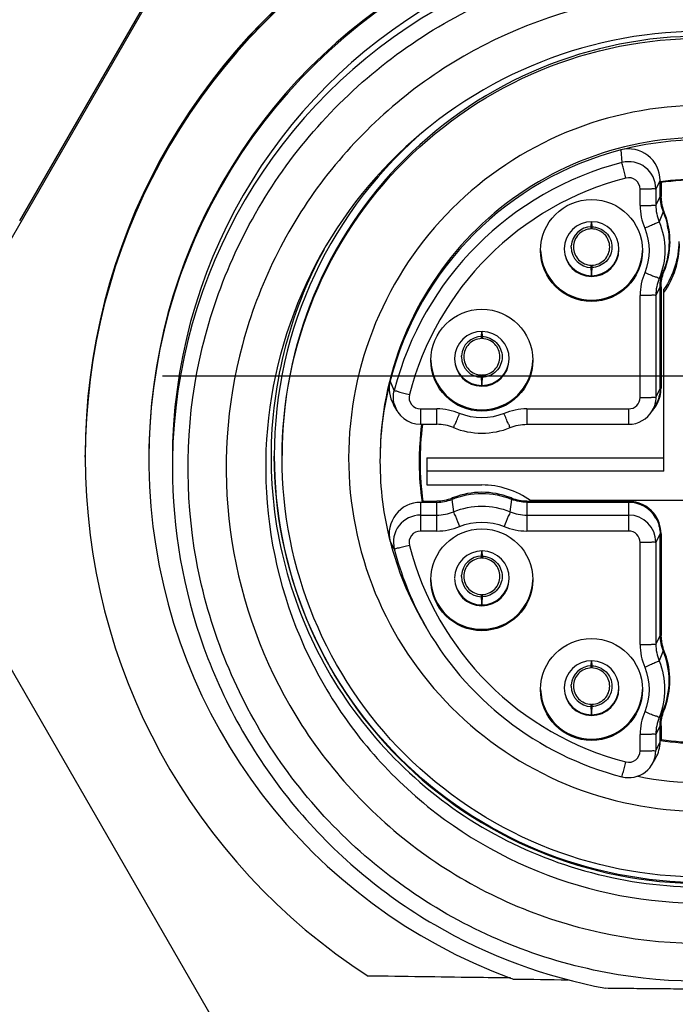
# Model space of a CAD drawing. Header units: millimetres. Extents: x 5828 to 6704, y 123 to 421.
# Tile 17 of 256: x 6384.82 to 6385.238, y 188.883 to 189.511. Entities that reach past the tile are written whole.
import ezdxf

# ---------------------------------------------------------------- set-up
doc = ezdxf.new("R2010")
doc.units = ezdxf.units.MM
doc.linetypes.add('CENTER', pattern=[0.6, 0.375, -0.075, 0.075, -0.075])
for name, color, linetype in [('中心线', 7, 'Continuous'), ('外形图', 7, 'Continuous'), ('尺寸标注', 7, 'Continuous')]:
    doc.layers.add(name, color=color, linetype=linetype)
doc.styles.add('微软雅黑', font='msyh.ttc', dxfattribs={"height": 1.5})
doc.dimstyles.new('尺寸标注_1_20比例', dxfattribs={"dimtxt": 1.5, "dimasz": 1.25, "dimexe": 0.5, "dimexo": 0.4, "dimgap": 0.5, "dimtad": 1, "dimdec": 1, "dimlfac": 20, "dimdsep": 46, "dimtxsty": '微软雅黑', "dimcen": 0.09, "dimadec": 0, "dimazin": 0, "dimtp": 0.01, "dimtm": 0.01, "dimtfac": 1, "dimtdec": 1, "dimtofl": 0, "dimtmove": 0, "dimatfit": 3, "dimfxl": 1, "dimtolj": 1, "dimarcsym": 0})

# ---------------------------------------------------------------- blocks, each defined once
blk = doc.blocks.new('*D1099')
at = {"layer": 'Defpoints', "color": 0}
for p in [(6385.30447, 191.54881), (6370.13537, 186.94951), (6385.30451, 186.94951)]:
    blk.add_point(p, dxfattribs=at)
at = {"layer": '尺寸标注', "color": 0, "lineweight": -2}
for p, q in [((6384.90447, 191.54881), (6369.63537, 191.54881)), ((6370.13537, 190.29881), (6370.13537, 188.19951)), ((6384.90451, 186.94951), (6369.63537, 186.94951))]:
    blk.add_line(p, q, dxfattribs=at)
at = {"layer": '尺寸标注', "color": 0}
for points in [[(6370.34371, 190.29881), (6369.92704, 190.29881), (6370.13537, 191.54881)], [(6369.92704, 188.19951), (6370.34371, 188.19951), (6370.13537, 186.94951)]]:
    blk.add_solid(points, dxfattribs=at)
at = {"layer": '尺寸标注', "color": 0, "insert": (6368.8616, 189.3315), "char_height": 1.5, "attachment_point": 5, "rotation": 90, "style": '微软雅黑'}
blk.add_mtext('\\A1;\\A1;{\\fAlibaba PuHuiTi 3.0 55 Regular|b0|i0|c134|p18;92}', dxfattribs=at)

msp = doc.modelspace()

# ---------------------------------------------------------------- linework, layer by layer
at = {"layer": '中心线', "linetype": 'CENTER', "ltscale": 5}
msp.add_line((6373.66062, 189.28363), (6422.22834, 189.28363), dxfattribs=at)
at = {"layer": '外形图', "linetype": 'ByBlock'}
for p, q in [((6384.77103, 189.29632), (6384.95853, 189.62103)), ((6384.81955, 189.38228), (6384.91, 189.53892)), ((6385.20324, 189.42755), (6385.20392, 189.41952)), ((6385.22824, 189.40819), (6385.22553, 189.40277)), ((6385.22824, 189.39776), (6385.22824, 189.40819)), ((6385.22837, 189.40715), (6385.22824, 189.40714)), ((6385.22836, 189.40653), (6385.22837, 189.40708)), ((6385.22883, 189.40672), (6385.22871, 189.40719)), ((6385.22883, 189.40672), (6385.22883, 189.39785)), ((6385.21553, 189.39218), (6385.21553, 189.4026)), ((6385.22553, 189.40277), (6385.22553, 189.39235)), ((6385.22824, 189.3998), (6385.2288, 189.39793)), ((6385.22553, 189.39235), (6385.22824, 189.39776)), ((6385.22995, 189.39053), (6385.2289, 189.39386)), ((6385.23017, 189.38813), (6385.22767, 189.38168)), ((6385.23071, 189.38845), (6385.22995, 189.39053)), ((6385.23075, 189.38834), (6385.23071, 189.38845)), ((6385.18432, 189.37858), (6385.18442, 189.38185)), ((6385.18456, 189.38185), (6385.18466, 189.37858)), ((6385.18427, 189.37753), (6385.1843, 189.37796)), ((6385.23458, 189.36903), (6385.23458, 189.36915)), ((6385.1715, 189.36559), (6385.17152, 189.36637)), ((6385.18427, 189.35371), (6385.18424, 189.35399)), ((6385.1843, 189.35324), (6385.18427, 189.35371)), ((6385.18443, 189.34872), (6385.18432, 189.3526)), ((6385.18466, 189.3526), (6385.18455, 189.34872)), ((6385.18471, 189.35372), (6385.18468, 189.35325)), ((6385.22767, 189.34563), (6385.23017, 189.35)), ((6385.23071, 189.34986), (6385.23046, 189.35086)), ((6385.18447, 189.34738), (6385.18443, 189.34872)), ((6385.18455, 189.34872), (6385.18451, 189.34738)), ((6385.22824, 189.34037), (6385.22553, 189.33496)), ((6385.22824, 189.27533), (6385.22824, 189.34037)), ((6385.2288, 189.34054), (6385.22835, 189.34204)), ((6385.22883, 189.34037), (6385.22883, 189.27542)), ((6385.23074, 189.22278), (6385.23074, 189.33881)), ((6385.21553, 189.26975), (6385.21553, 189.33479)), ((6385.22553, 189.33496), (6385.22553, 189.26992)), ((6385.11432, 189.30859), (6385.11442, 189.31186)), ((6385.11456, 189.31186), (6385.11466, 189.30859)), ((6385.11427, 189.30754), (6385.1143, 189.30797)), ((6385.1015, 189.2956), (6385.10152, 189.29638)), ((6385.11427, 189.28372), (6385.11424, 189.284)), ((6385.1143, 189.28325), (6385.11427, 189.28372)), ((6385.11443, 189.27873), (6385.11432, 189.28261)), ((6385.11466, 189.28261), (6385.11455, 189.27873)), ((6385.11471, 189.28373), (6385.11468, 189.28326)), ((6385.05862, 189.27424), (6385.056, 189.28033)), ((6385.11447, 189.27739), (6385.11443, 189.27873)), ((6385.11455, 189.27873), (6385.11451, 189.27739)), ((6385.22553, 189.26992), (6385.22824, 189.27533)), ((6385.22824, 189.27737), (6385.2288, 189.2755)), ((6385.06039, 189.26127), (6385.05804, 189.26533)), ((6385.07537, 189.26245), (6385.07537, 189.25263)), ((6385.07537, 189.26245), (6385.08579, 189.26245)), ((6385.08579, 189.25263), (6385.08579, 189.26245)), ((6385.14319, 189.26245), (6385.14319, 189.25263)), ((6385.14319, 189.26245), (6385.20824, 189.26245)), ((6385.20824, 189.25263), (6385.20824, 189.26245)), ((6385.22322, 189.26127), (6385.22556, 189.26533)), ((6385.07537, 189.25263), (6385.08579, 189.25263)), ((6385.14319, 189.25263), (6385.20824, 189.25263)), ((6384.8614, 189.23309), (6384.8614, 189.23292)), ((6384.8614, 189.23235), (6384.8614, 189.23292)), ((6384.8614, 189.23178), (6384.8614, 189.23235)), ((6384.8614, 189.23178), (6384.8614, 189.23161)), ((6384.8614, 189.23161), (6384.8614, 189.23178)), ((6385.0747, 189.23563), (6385.07469, 189.23528)), ((6385.07949, 189.23117), (6385.07949, 189.21395)), ((6385.07949, 189.23117), (6385.23074, 189.23117)), ((6384.91699, 189.23005), (6384.91699, 189.22499)), ((6385.23074, 189.22278), (6385.07949, 189.22278)), ((6385.07949, 189.21395), (6385.11449, 189.21395)), ((6385.09571, 189.20557), (6385.09542, 189.20477)), ((6385.13356, 189.20477), (6385.13327, 189.20557)), ((6385.07537, 189.20284), (6385.07537, 189.18455)), ((6385.08579, 189.20284), (6385.07537, 189.20284)), ((6385.07638, 189.20363), (6385.07693, 189.20363)), ((6385.07679, 189.20386), (6385.07653, 189.20455)), ((6385.07692, 189.20351), (6385.08579, 189.20351)), ((6385.08579, 189.18455), (6385.08579, 189.20351)), ((6385.09542, 189.20477), (6385.09646, 189.19686)), ((6385.13252, 189.19686), (6385.13356, 189.20477)), ((6385.14319, 189.20351), (6385.14319, 189.18455)), ((6385.14319, 189.20351), (6385.20824, 189.20351)), ((6385.20824, 189.20284), (6385.14319, 189.20284)), ((6385.25949, 189.20403), (6385.14557, 189.20403)), ((6385.20824, 189.18455), (6385.20824, 189.20351)), ((6385.07537, 189.19472), (6385.08579, 189.19472)), ((6385.14319, 189.19472), (6385.20824, 189.19472)), ((6385.22394, 189.19566), (6385.22556, 189.19284)), ((6385.08579, 189.18455), (6385.07537, 189.18455)), ((6385.20824, 189.18455), (6385.14319, 189.18455)), ((6385.22824, 189.18284), (6385.22553, 189.17743)), ((6385.2288, 189.18301), (6385.22802, 189.1856)), ((6385.22824, 189.1178), (6385.22824, 189.18284)), ((6385.22883, 189.18284), (6385.22883, 189.11789)), ((6385.056, 189.17785), (6385.05862, 189.17311)), ((6385.21553, 189.11222), (6385.21553, 189.17726)), ((6385.22553, 189.17743), (6385.22553, 189.11239)), ((6384.95853, 188.84639), (6384.77103, 189.1711)), ((6385.11427, 189.16756), (6385.1143, 189.16799)), ((6385.11432, 189.16861), (6385.11442, 189.17189)), ((6385.11456, 189.17189), (6385.11466, 189.16861)), ((6385.1015, 189.15562), (6385.10152, 189.1564)), ((6385.11427, 189.14374), (6385.11424, 189.14402)), ((6385.1143, 189.14327), (6385.11427, 189.14374)), ((6385.11443, 189.13875), (6385.11432, 189.14264)), ((6385.11466, 189.14264), (6385.11455, 189.13875)), ((6385.11471, 189.14375), (6385.11468, 189.14328)), ((6385.11447, 189.13741), (6385.11443, 189.13875)), ((6385.11455, 189.13875), (6385.11451, 189.13741)), ((6385.07929, 189.12255), (6385.07695, 189.12661)), ((6385.22553, 189.11239), (6385.22824, 189.1178)), ((6385.22824, 189.11984), (6385.2288, 189.11797)), ((6385.22995, 189.11057), (6385.2289, 189.1139)), ((6385.23017, 189.10818), (6385.22767, 189.10172)), ((6385.23071, 189.10849), (6385.22995, 189.11057)), ((6385.23075, 189.10839), (6385.23071, 189.10849)), ((6385.18432, 189.09862), (6385.18442, 189.1019)), ((6385.18456, 189.1019), (6385.18466, 189.09862)), ((6385.18427, 189.09757), (6385.1843, 189.09801)), ((6385.1715, 189.08564), (6385.17152, 189.08641)), ((6385.18427, 189.07375), (6385.18424, 189.07404)), ((6385.1843, 189.07328), (6385.18427, 189.07375)), ((6385.18471, 189.07376), (6385.18468, 189.07329)), ((6385.18443, 189.06876), (6385.18432, 189.07265)), ((6385.18447, 189.06742), (6385.18443, 189.06876)), ((6385.18455, 189.06876), (6385.18451, 189.06742)), ((6385.18466, 189.07265), (6385.18455, 189.06876)), ((6385.22767, 189.06567), (6385.23017, 189.07004)), ((6385.23071, 189.0699), (6385.23046, 189.0709)), ((6385.2288, 189.06058), (6385.22835, 189.06208)), ((6385.21553, 189.0444), (6385.21553, 189.05483)), ((6385.22824, 189.06041), (6385.22553, 189.055)), ((6385.22553, 189.055), (6385.22553, 189.04458)), ((6385.22824, 189.04999), (6385.22824, 189.06041)), ((6385.22883, 189.06041), (6385.22883, 189.05163)), ((6385.22553, 189.04458), (6385.22824, 189.04999)), ((6385.22838, 189.05273), (6385.22853, 189.05237)), ((6385.22853, 189.05237), (6385.22883, 189.05163)), ((6385.22322, 189.03593), (6385.22556, 189.03999))]:
    msp.add_line(p, q, dxfattribs=at)
for centre in [(6385.18449, 189.36348), (6385.11449, 189.29349), (6385.11449, 189.15352), (6385.18449, 189.08353)]:
    msp.add_circle(centre, 0.0325, dxfattribs=at)
for centre, radius, start, end in [((6385.25477, 189.23309), 0.39338, 122.87183, 180.00042), ((6385.25477, 189.23293), 0.39338, 122.85809, 180.00047), ((6385.25477, 189.23178), 0.39338, 122.76241, 180.00042), ((6385.25477, 189.23162), 0.39338, 122.76235, 237.23759), ((6385.25478, 189.23121), 0.35279, 120.0271, 180.00081), ((6385.2544, 189.23031), 0.3524, 119.99405, 249.81951), ((6385.25443, 189.23004), 0.33744, 119.99405, 179.9984), ((6385.25443, 189.22498), 0.33744, 119.99411, 179.13973), ((6385.25441, 189.22525), 0.27788, 119.99564, 210.00436), ((6385.25443, 189.23231), 0.27244, 129.65498, 179.99901), ((6385.25459, 189.22821), 0.20584, 90.02872, 104.44661), ((6385.25447, 189.22907), 0.20498, 104.4732, 165.51808), ((6385.20824, 189.40818), 0.02, 0.00616, 104.4798), ((6385.25447, 189.22366), 0.20228, 104.4732, 165.51808), ((6385.20824, 189.40277), 0.01729, 0.00617, 104.47979), ((6385.25447, 189.22348), 0.19228, 104.4732, 165.51808), ((6385.20824, 189.4026), 0.00729, 0.00651, 104.47945), ((6385.25451, 189.22879), 0.18027, 81.66188, 98.33812), ((6385.25447, 189.22889), 0.17967, 81.78216, 98.21784), ((6385.25324, 189.40152), 0.02551, 192.11643, 197.45933), ((6385.25337, 189.39787), 0.02455, 180.04992, 197.4093), ((6385.18446, 189.36914), 0.05012, 17.45971, 22.53422), ((6385.18453, 189.36435), 0.01746, 180.00473, 179.13691), ((6385.18455, 189.37283), 0.04893, 5.57021, 14.90402), ((6385.18422, 189.36911), 0.05035, 0.04991, 17.4092), ((6385.18449, 189.36559), 0.01299, 90.7478, 176.56542), ((6385.14692, 189.37967), 0.03742, 357.37768, 358.32615), ((6385.22236, 189.37969), 0.03772, 181.67632, 182.60139), ((6385.18449, 189.36436), 0.0325, 181.54213, 358.45787), ((6385.18449, 189.36488), 0.0175, 181.71018, 358.28982), ((6385.18449, 189.36559), 0.01299, 180.00464, 269.2522), ((6385.18449, 189.36564), 0.01157, 268.66248, 269.24818), ((6385.1412, 189.35138), 0.04313, 1.62275, 2.46845), ((6385.18449, 189.36895), 0.01746, 269.5462, 270.4538), ((6385.18449, 189.36853), 0.01749, 269.58873, 270.41127), ((6385.22747, 189.35139), 0.04282, 177.51258, 178.37932), ((6385.11453, 189.29436), 0.01746, 180.00473, 179.13691), ((6385.11449, 189.2956), 0.01299, 90.7478, 176.56542), ((6385.07692, 189.30969), 0.03742, 357.37768, 358.32615), ((6385.15236, 189.3097), 0.03772, 181.67632, 182.60139), ((6385.11449, 189.29437), 0.0325, 181.54213, 358.45787), ((6385.11449, 189.29489), 0.0175, 181.71018, 358.28982), ((6385.11449, 189.2956), 0.01299, 180.00464, 269.2522), ((6385.11449, 189.29565), 0.01157, 268.66248, 269.24818), ((6385.0712, 189.28139), 0.04313, 1.62275, 2.46845), ((6385.11449, 189.29896), 0.01746, 269.5462, 270.4538), ((6385.11449, 189.29854), 0.01749, 269.58873, 270.41127), ((6385.15747, 189.2814), 0.04282, 177.51258, 178.37932), ((6385.25524, 189.22898), 0.20575, 165.54912, 179.97118), ((6385.20832, 189.27542), 0.0205, 359.62963, 359.99997), ((6385.07536, 189.26975), 0.00729, 165.52555, 270.00539), ((6385.20824, 189.26975), 0.00729, 269.99564, 359.99564), ((6385.07533, 189.26991), 0.01725, 194.01793, 270.00056), ((6385.20825, 189.27541), 0.02057, 316.62464, 332.99587), ((6385.20824, 189.26992), 0.01729, 269.99944, 329.99771), ((6385.25531, 189.22909), 0.18082, 172.54137, 188.34834), ((6385.25529, 189.22918), 0.18021, 172.56098, 188.1885), ((6385.25445, 189.23066), 0.17982, 177.08055, 178.41508), ((6385.25445, 189.23066), 0.17982, 178.5288, 180.32517), ((6385.25413, 189.22499), 0.33714, 179.14094, 179.61674), ((6385.25524, 189.22919), 0.20575, 180.02882, 194.45088), ((6385.25466, 189.23068), 0.18003, 180.32998, 188.34374), ((6385.11446, 189.15925), 0.05001, 111.11113, 112.65479), ((6385.11452, 189.15925), 0.05001, 67.34521, 68.88887), ((6385.07536, 189.18284), 0.02, 89.99427, 194.4748), ((6385.20824, 189.18284), 0.02, 30.0035, 90.00144), ((6385.07536, 189.17743), 0.01729, 89.99427, 194.47479), ((6385.20824, 189.17743), 0.01729, 0.00474, 90.00399), ((6385.20822, 189.18658), 0.01815, 30.0074, 38.2154), ((6385.20826, 189.18294), 0.02057, 0.05014, 39.06528), ((6385.20829, 189.1866), 0.01944, 2.30471, 11.66425), ((6385.07536, 189.17726), 0.00729, 89.99461, 194.47445), ((6385.20824, 189.17726), 0.00729, 0.00436, 90.00436), ((6385.25532, 189.22945), 0.20589, 194.51548, 209.96569), ((6385.25447, 189.22352), 0.19228, 194.48192, 255.5268), ((6385.25517, 189.22397), 0.20302, 194.50701, 208.64746), ((6385.11453, 189.15439), 0.01746, 180.00473, 179.13691), ((6385.11449, 189.15562), 0.01299, 90.7478, 176.56542), ((6385.07692, 189.16971), 0.03742, 357.37768, 358.32615), ((6385.15236, 189.16972), 0.03772, 181.67632, 182.60139), ((6385.11449, 189.15563), 0.01299, 180.00464, 269.2522), ((6385.11449, 189.15439), 0.0325, 181.54213, 358.45787), ((6385.11449, 189.15491), 0.0175, 181.71018, 358.28982), ((6385.11449, 189.15567), 0.01157, 268.66248, 269.24818), ((6385.0712, 189.14141), 0.04313, 1.62275, 2.46845), ((6385.15747, 189.14142), 0.04282, 177.51258, 178.37932), ((6385.11449, 189.15898), 0.01746, 269.5462, 270.4538), ((6385.11449, 189.15856), 0.01749, 269.58873, 270.41127), ((6385.25448, 189.22371), 0.20229, 208.67429, 255.52572), ((6385.25337, 189.11791), 0.02455, 180.04992, 197.4093), ((6385.25324, 189.12156), 0.02551, 192.11643, 197.45933), ((6385.18451, 189.08911), 0.04949, 337.33835, 22.66165), ((6385.18446, 189.08918), 0.05012, 17.45971, 22.53422), ((6385.18455, 189.09287), 0.04893, 5.57021, 14.90402), ((6385.18453, 189.0844), 0.01746, 180.00473, 179.13691), ((6385.18449, 189.08563), 0.01299, 90.7478, 176.56542), ((6385.14692, 189.09972), 0.03742, 357.37768, 358.32615), ((6385.22236, 189.09973), 0.03772, 181.67632, 182.60139), ((6385.18449, 189.0844), 0.0325, 181.54213, 358.45787), ((6385.18449, 189.08492), 0.0175, 181.71018, 358.28982), ((6385.18449, 189.08564), 0.01299, 180.00464, 269.2522), ((6385.18449, 189.08568), 0.01157, 268.66248, 269.24818), ((6385.1412, 189.07142), 0.04313, 1.62275, 2.46845), ((6385.22747, 189.07144), 0.04282, 177.51258, 178.37932), ((6385.18449, 189.08899), 0.01746, 269.5462, 270.4538), ((6385.18449, 189.08857), 0.01749, 269.58873, 270.41127), ((6385.25447, 189.22938), 0.18027, 261.62133, 278.37867), ((6385.25449, 189.23066), 0.18077, 261.68235, 261.84278), ((6385.25451, 189.22946), 0.17967, 261.78216, 278.21784), ((6385.20825, 189.04458), 0.01728, 255.52396, 359.96889), ((6385.20824, 189.04441), 0.00729, 255.52055, 359.99349), ((6385.25454, 189.22965), 0.20553, 258.62846, 281.37154), ((6385.25439, 189.23012), 0.35224, 249.81833, 250.10345)]:
    msp.add_arc(centre, radius, start, end, dxfattribs=at)
for points, knots in [([(6385.31354, 188.90273), (6385.27164, 188.89505), (6385.18386, 188.89629), (6385.06365, 188.94831), (6384.97231, 189.04238), (6384.92398, 189.16424), (6384.92594, 189.29531), (6384.97797, 189.41566), (6385.07191, 189.50692), (6385.15355, 189.53922), (6385.19544, 189.5469)], [0, 0, 0, 0, 0.125009, 0.250016, 0.375016, 0.500009, 0.624999, 0.749993, 0.874993, 1, 1, 1, 1]), ([(6385.51705, 189.37638), (6385.49733, 189.41052), (6385.4438, 189.47167), (6385.33499, 189.52519), (6385.21399, 189.53323), (6385.13705, 189.50704), (6385.1029, 189.48733)], [0, 0, 0, 0, 0.249987, 0.499988, 0.749996, 1, 1, 1, 1]), ([(6385.52199, 189.23267), (6385.52199, 189.26745), (6385.50806, 189.33779), (6385.44856, 189.42669), (6385.35952, 189.48621), (6385.25449, 189.50708), (6385.14946, 189.48621), (6385.06042, 189.42669), (6385.00092, 189.33779), (6384.98699, 189.26745), (6384.98699, 189.23267)], [0, 0, 0, 0, 0.124991, 0.249988, 0.374991, 0.5, 0.625009, 0.750012, 0.875009, 1, 1, 1, 1]), ([(6385.49521, 189.3642), (6385.47713, 189.39551), (6385.42805, 189.45157), (6385.32829, 189.50064), (6385.21735, 189.50802), (6385.14682, 189.484), (6385.11551, 189.46593)], [0, 0, 0, 0, 0.249987, 0.499988, 0.749996, 1, 1, 1, 1]), ([(6384.98699, 189.23136), (6384.98699, 189.26614), (6385.00092, 189.33648), (6385.06042, 189.42538), (6385.14946, 189.4849), (6385.25449, 189.50577), (6385.35952, 189.4849), (6385.44856, 189.42538), (6385.50806, 189.33648), (6385.52199, 189.26614), (6385.52199, 189.23136)], [0, 0, 0, 0, 0.124991, 0.249988, 0.374991, 0.5, 0.625009, 0.750012, 0.875009, 1, 1, 1, 1]), ([(6385.1029, 189.48733), (6385.06876, 189.46762), (6385.0076, 189.4141), (6384.95407, 189.3053), (6384.94602, 189.18431), (6384.97222, 189.10739), (6384.99194, 189.07325)], [0, 0, 0, 0, 0.250013, 0.500012, 0.750004, 1, 1, 1, 1]), ([(6385.47942, 189.22514), (6385.48017, 189.25439), (6385.46997, 189.31384), (6385.42187, 189.38987), (6385.34828, 189.44185), (6385.26042, 189.46167), (6385.17165, 189.44638), (6385.0955, 189.39825), (6385.04355, 189.32479), (6385.03032, 189.26595), (6385.02956, 189.2367)], [0, 0, 0, 0, 0.124993, 0.24999, 0.374992, 0.499999, 0.625006, 0.750009, 0.875007, 1, 1, 1, 1]), ([(6385.25449, 189.43546), (6385.22826, 189.43546), (6385.17524, 189.42515), (6385.10783, 189.38095), (6385.06191, 189.31471), (6385.05023, 189.26197), (6385.04956, 189.23576)], [0, 0, 0, 0, 0.250017, 0.500025, 0.750018, 1, 1, 1, 1]), ([(6385.20642, 189.40966), (6385.20583, 189.41195), (6385.20516, 189.41526), (6385.204, 189.41849), (6385.20392, 189.41952)], [0, 0, 0, 0, 0.697248, 1, 1, 1, 1]), ([(6385.2283, 189.40392), (6385.22852, 189.40396), (6385.22805, 189.40528), (6385.22835, 189.40588), (6385.22836, 189.40653)], [0, 0, 0, 0, 0.254761, 1, 1, 1, 1]), ([(6385.22553, 189.40277), (6385.22542, 189.40254), (6385.2241, 189.40294), (6385.22233, 189.4025), (6385.21911, 189.40266), (6385.2168, 189.4026), (6385.21553, 189.4026)], [0, 0, 0, 0, 0.078859, 0.296199, 0.619459, 1, 1, 1, 1]), ([(6385.21553, 189.39218), (6385.2168, 189.39218), (6385.21911, 189.39224), (6385.22233, 189.39208), (6385.2241, 189.39251), (6385.22542, 189.39212), (6385.22553, 189.39235)], [0, 0, 0, 0, 0.380541, 0.703801, 0.921141, 1, 1, 1, 1]), ([(6385.22767, 189.38168), (6385.22758, 189.38143), (6385.22636, 189.38126), (6385.22472, 189.38019), (6385.22175, 189.37909), (6385.21962, 189.37814), (6385.21845, 189.37765)], [0, 0, 0, 0, 0.080831, 0.298881, 0.621451, 1, 1, 1, 1]), ([(6385.18422, 189.37724), (6385.18131, 189.37717), (6385.1753, 189.3746), (6385.1717, 189.36566), (6385.1753, 189.35671), (6385.18131, 189.35414), (6385.18422, 189.35407)], [0, 0, 0, 0, 0.250027, 0.5, 0.749973, 1, 1, 1, 1]), ([(6385.18422, 189.37724), (6385.18424, 189.37722), (6385.18426, 189.37742), (6385.18427, 189.37745), (6385.18427, 189.37753)], [0, 0, 0, 0, 0.232163, 1, 1, 1, 1]), ([(6385.18466, 189.37858), (6385.18795, 189.37854), (6385.19476, 189.37569), (6385.19884, 189.36559), (6385.19476, 189.3555), (6385.18795, 189.35265), (6385.18466, 189.3526)], [0, 0, 0, 0, 0.250013, 0.5, 0.749987, 1, 1, 1, 1]), ([(6385.18468, 189.37797), (6385.18469, 189.37783), (6385.1847, 189.3776), (6385.18472, 189.37737), (6385.18474, 189.37728)], [0, 0, 0, 0, 0.626605, 1, 1, 1, 1]), ([(6385.18476, 189.35407), (6385.18768, 189.35414), (6385.19369, 189.35671), (6385.19728, 189.36566), (6385.19368, 189.3746), (6385.18767, 189.37717), (6385.18476, 189.37724)], [0, 0, 0, 0, 0.250027, 0.5, 0.749973, 1, 1, 1, 1]), ([(6385.01383, 189.36417), (6384.99126, 189.32307), (6384.96728, 189.22722), (6385.00749, 189.08591), (6385.11203, 188.98266), (6385.20759, 188.95755), (6385.25449, 188.95755)], [0, 0, 0, 0, 0.249987, 0.499975, 0.749979, 1, 1, 1, 1]), ([(6385.18476, 189.35407), (6385.18473, 189.35407), (6385.18475, 189.35388), (6385.18472, 189.3538), (6385.18471, 189.35372)], [0, 0, 0, 0, 0.273556, 1, 1, 1, 1]), ([(6385.22767, 189.34563), (6385.22755, 189.34541), (6385.22635, 189.3464), (6385.2247, 189.34656), (6385.22174, 189.34801), (6385.21961, 189.34882), (6385.21845, 189.34931)], [0, 0, 0, 0, 0.076788, 0.29341, 0.617399, 1, 1, 1, 1]), ([(6385.22553, 189.33496), (6385.22542, 189.33472), (6385.2241, 189.33512), (6385.22233, 189.33468), (6385.21911, 189.33485), (6385.2168, 189.33479), (6385.21553, 189.33479)], [0, 0, 0, 0, 0.078859, 0.296199, 0.619459, 1, 1, 1, 1]), ([(6385.11422, 189.30725), (6385.11131, 189.30718), (6385.1053, 189.30461), (6385.1017, 189.29567), (6385.1053, 189.28672), (6385.11131, 189.28415), (6385.11422, 189.28408)], [0, 0, 0, 0, 0.250027, 0.5, 0.749973, 1, 1, 1, 1]), ([(6385.11422, 189.30725), (6385.11424, 189.30723), (6385.11426, 189.30743), (6385.11427, 189.30746), (6385.11427, 189.30754)], [0, 0, 0, 0, 0.232163, 1, 1, 1, 1]), ([(6385.11466, 189.30859), (6385.11795, 189.30855), (6385.12476, 189.3057), (6385.12884, 189.2956), (6385.12476, 189.28551), (6385.11795, 189.28266), (6385.11466, 189.28261)], [0, 0, 0, 0, 0.250013, 0.5, 0.749987, 1, 1, 1, 1]), ([(6385.11468, 189.30798), (6385.11469, 189.30784), (6385.1147, 189.30761), (6385.11472, 189.30738), (6385.11474, 189.3073)], [0, 0, 0, 0, 0.626605, 1, 1, 1, 1]), ([(6385.11476, 189.28408), (6385.11768, 189.28415), (6385.12369, 189.28672), (6385.12728, 189.29567), (6385.12368, 189.30461), (6385.11767, 189.30718), (6385.11476, 189.30725)], [0, 0, 0, 0, 0.250027, 0.5, 0.749973, 1, 1, 1, 1]), ([(6385.11476, 189.28408), (6385.11473, 189.28408), (6385.11475, 189.28389), (6385.11472, 189.28381), (6385.11471, 189.28373)], [0, 0, 0, 0, 0.273556, 1, 1, 1, 1]), ([(6385.05862, 189.27424), (6385.05873, 189.274), (6385.06001, 189.27402), (6385.06172, 189.27318), (6385.06484, 189.27252), (6385.06707, 189.27189), (6385.0683, 189.27157)], [0, 0, 0, 0, 0.08015, 0.297951, 0.620759, 1, 1, 1, 1]), ([(6385.21553, 189.26975), (6385.2168, 189.26975), (6385.21911, 189.26981), (6385.22233, 189.26964), (6385.2241, 189.27008), (6385.22542, 189.26968), (6385.22553, 189.26992)], [0, 0, 0, 0, 0.380541, 0.703801, 0.921141, 1, 1, 1, 1]), ([(6385.09646, 189.25049), (6385.09669, 189.25039), (6385.0968, 189.25202), (6385.09785, 189.2532), (6385.0989, 189.25634), (6385.09983, 189.25838), (6385.10032, 189.25954)], [0, 0, 0, 0, 0.075851, 0.291965, 0.616132, 1, 1, 1, 1]), ([(6385.13252, 189.25049), (6385.13229, 189.25039), (6385.13218, 189.25202), (6385.13113, 189.2532), (6385.13008, 189.25634), (6385.12915, 189.25838), (6385.12867, 189.25954)], [0, 0, 0, 0, 0.075851, 0.291965, 0.616132, 1, 1, 1, 1]), ([(6385.02956, 189.2367), (6385.02881, 189.20745), (6385.03901, 189.148), (6385.08712, 189.07197), (6385.1607, 189.02), (6385.24856, 189.00017), (6385.33733, 189.01546), (6385.41349, 189.06359), (6385.46543, 189.13705), (6385.47867, 189.19589), (6385.47942, 189.22514)], [0, 0, 0, 0, 0.124993, 0.24999, 0.374992, 0.499999, 0.625006, 0.750009, 0.875007, 1, 1, 1, 1]), ([(6385.25449, 188.96038), (6385.21909, 188.96038), (6385.14752, 188.97452), (6385.05702, 189.03502), (6384.99634, 189.12539), (6384.98206, 189.19692), (6384.98199, 189.23232)], [0, 0, 0, 0, 0.250018, 0.500025, 0.750018, 1, 1, 1, 1]), ([(6384.98199, 189.23232), (6384.98199, 189.19688), (6384.99617, 189.12523), (6385.05682, 189.03467), (6385.14739, 188.97404), (6385.21905, 188.95986), (6385.25449, 188.95986)], [0, 0, 0, 0, 0.249982, 0.499975, 0.749982, 1, 1, 1, 1]), ([(6385.52199, 189.23136), (6385.52199, 189.19657), (6385.50806, 189.12624), (6385.44856, 189.03734), (6385.35952, 188.97781), (6385.25449, 188.95694), (6385.14946, 188.97781), (6385.06042, 189.03734), (6385.00092, 189.12624), (6384.98699, 189.19657), (6384.98699, 189.23136)], [0, 0, 0, 0, 0.124991, 0.249988, 0.374991, 0.5, 0.625009, 0.750012, 0.875009, 1, 1, 1, 1]), ([(6384.91699, 189.22499), (6384.91699, 189.18611), (6384.9307, 189.10768), (6384.98998, 189.00458), (6385.08072, 188.92769), (6385.1554, 188.90007), (6385.19365, 188.89306)], [0, 0, 0, 0, 0.249985, 0.499979, 0.749984, 1, 1, 1, 1]), ([(6385.09646, 189.19686), (6385.0966, 189.19585), (6385.09837, 189.19284), (6385.09941, 189.18964), (6385.10032, 189.18746)], [0, 0, 0, 0, 0.302453, 1, 1, 1, 1]), ([(6385.13252, 189.19686), (6385.13238, 189.19585), (6385.13061, 189.19284), (6385.12958, 189.18964), (6385.12867, 189.18746)], [0, 0, 0, 0, 0.302453, 1, 1, 1, 1]), ([(6385.0683, 189.17544), (6385.06707, 189.17512), (6385.06484, 189.17462), (6385.06173, 189.17362), (6385.06001, 189.17367), (6385.05874, 189.17288), (6385.05862, 189.17311)], [0, 0, 0, 0, 0.38187, 0.705598, 0.922473, 1, 1, 1, 1]), ([(6385.22553, 189.17743), (6385.22542, 189.1772), (6385.2241, 189.1776), (6385.22233, 189.17716), (6385.21911, 189.17732), (6385.2168, 189.17726), (6385.21553, 189.17726)], [0, 0, 0, 0, 0.078859, 0.296199, 0.619459, 1, 1, 1, 1]), ([(6385.11422, 189.16727), (6385.11424, 189.16725), (6385.11426, 189.16745), (6385.11427, 189.16749), (6385.11427, 189.16756)], [0, 0, 0, 0, 0.232163, 1, 1, 1, 1]), ([(6385.11466, 189.16861), (6385.11795, 189.16857), (6385.12476, 189.16572), (6385.12884, 189.15562), (6385.12476, 189.14553), (6385.11795, 189.14268), (6385.11466, 189.14264)], [0, 0, 0, 0, 0.250013, 0.5, 0.749987, 1, 1, 1, 1]), ([(6385.11468, 189.16801), (6385.11469, 189.16786), (6385.1147, 189.16763), (6385.11472, 189.1674), (6385.11474, 189.16732)], [0, 0, 0, 0, 0.626605, 1, 1, 1, 1]), ([(6385.11422, 189.16727), (6385.11131, 189.1672), (6385.1053, 189.16463), (6385.1017, 189.15569), (6385.1053, 189.14674), (6385.11131, 189.14417), (6385.11422, 189.1441)], [0, 0, 0, 0, 0.250027, 0.5, 0.749973, 1, 1, 1, 1]), ([(6385.11476, 189.1441), (6385.11768, 189.14417), (6385.12369, 189.14674), (6385.12728, 189.15569), (6385.12368, 189.16463), (6385.11767, 189.1672), (6385.11476, 189.16727)], [0, 0, 0, 0, 0.250027, 0.5, 0.749973, 1, 1, 1, 1]), ([(6385.11476, 189.1441), (6385.11473, 189.1441), (6385.11475, 189.14391), (6385.11472, 189.14383), (6385.11471, 189.14375)], [0, 0, 0, 0, 0.273556, 1, 1, 1, 1]), ([(6385.21553, 189.11222), (6385.2168, 189.11222), (6385.21911, 189.11228), (6385.22233, 189.11212), (6385.2241, 189.11256), (6385.22542, 189.11216), (6385.22553, 189.11239)], [0, 0, 0, 0, 0.380541, 0.703801, 0.921141, 1, 1, 1, 1]), ([(6385.18466, 189.09862), (6385.18795, 189.09858), (6385.19476, 189.09573), (6385.19884, 189.08564), (6385.19476, 189.07554), (6385.18795, 189.07269), (6385.18466, 189.07265)], [0, 0, 0, 0, 0.250013, 0.5, 0.749987, 1, 1, 1, 1]), ([(6385.22767, 189.10172), (6385.22758, 189.10147), (6385.22636, 189.1013), (6385.22472, 189.10023), (6385.22175, 189.09913), (6385.21962, 189.09819), (6385.21845, 189.0977)], [0, 0, 0, 0, 0.080831, 0.298881, 0.621451, 1, 1, 1, 1]), ([(6385.18422, 189.09728), (6385.18131, 189.09721), (6385.1753, 189.09464), (6385.1717, 189.0857), (6385.1753, 189.07675), (6385.18131, 189.07418), (6385.18422, 189.07411)], [0, 0, 0, 0, 0.250027, 0.5, 0.749973, 1, 1, 1, 1]), ([(6385.18422, 189.09728), (6385.18424, 189.09726), (6385.18426, 189.09746), (6385.18427, 189.0975), (6385.18427, 189.09757)], [0, 0, 0, 0, 0.232163, 1, 1, 1, 1]), ([(6385.18468, 189.09802), (6385.18469, 189.09787), (6385.1847, 189.09764), (6385.18472, 189.09741), (6385.18474, 189.09733)], [0, 0, 0, 0, 0.626605, 1, 1, 1, 1]), ([(6385.18476, 189.07411), (6385.18768, 189.07418), (6385.19369, 189.07675), (6385.19728, 189.0857), (6385.19368, 189.09464), (6385.18767, 189.09721), (6385.18476, 189.09728)], [0, 0, 0, 0, 0.250027, 0.5, 0.749973, 1, 1, 1, 1]), ([(6385.01378, 189.08629), (6385.03185, 189.05499), (6385.08093, 188.99893), (6385.18069, 188.94986), (6385.29163, 188.94248), (6385.36216, 188.9665), (6385.39347, 188.98457)], [0, 0, 0, 0, 0.249987, 0.499988, 0.749996, 1, 1, 1, 1]), ([(6384.99194, 189.07325), (6385.01165, 189.0391), (6385.06518, 188.97796), (6385.17399, 188.92443), (6385.295, 188.91639), (6385.37193, 188.94258), (6385.40608, 188.9623)], [0, 0, 0, 0, 0.249987, 0.499988, 0.749996, 1, 1, 1, 1]), ([(6385.18476, 189.07411), (6385.18473, 189.07411), (6385.18475, 189.07392), (6385.18472, 189.07384), (6385.18471, 189.07376)], [0, 0, 0, 0, 0.273556, 1, 1, 1, 1]), ([(6385.22767, 189.06567), (6385.22755, 189.06545), (6385.22635, 189.06645), (6385.2247, 189.0666), (6385.22174, 189.06805), (6385.21961, 189.06886), (6385.21845, 189.06935)], [0, 0, 0, 0, 0.076788, 0.29341, 0.617399, 1, 1, 1, 1]), ([(6385.22553, 189.055), (6385.22542, 189.05477), (6385.2241, 189.05516), (6385.22233, 189.05473), (6385.21911, 189.05489), (6385.2168, 189.05483), (6385.21553, 189.05483)], [0, 0, 0, 0, 0.078859, 0.296199, 0.619459, 1, 1, 1, 1]), ([(6385.22838, 189.05273), (6385.22837, 189.05399), (6385.22822, 189.0557), (6385.22843, 189.05747), (6385.2283, 189.05792)], [0, 0, 0, 0, 0.728852, 1, 1, 1, 1]), ([(6385.21553, 189.0444), (6385.2168, 189.0444), (6385.21911, 189.04447), (6385.22233, 189.0443), (6385.2241, 189.04474), (6385.22542, 189.04434), (6385.22553, 189.04458)], [0, 0, 0, 0, 0.380541, 0.703801, 0.921141, 1, 1, 1, 1]), ([(6385.20392, 189.02784), (6385.20416, 189.02778), (6385.20401, 189.0294), (6385.20489, 189.03072), (6385.20547, 189.03397), (6385.2061, 189.03612), (6385.20642, 189.03734)], [0, 0, 0, 0, 0.075813, 0.291896, 0.61606, 1, 1, 1, 1]), ([(6385.13288, 188.89957), (6385.12522, 188.89966), (6385.09489, 188.90006), (6385.06456, 188.90048), (6385.04189, 188.90081)], [0, 0, 0, 0, 0.252635, 1, 1, 1, 1]), ([(6385.25449, 188.89239), (6385.24926, 188.89243), (6385.23882, 188.89251), (6385.22318, 188.89271), (6385.2102, 188.89271), (6385.20039, 188.89308), (6385.19571, 188.89272), (6385.19365, 188.89306)], [0, 0, 0, 0, 0.257702, 0.515164, 0.771269, 0.896829, 1, 1, 1, 1])]:
    msp.add_open_spline(points, degree=3, knots=knots, dxfattribs=at)
for points in [[(6385.22824, 189.39776), (6385.22824, 189.39449), (6385.22891, 189.39115), (6385.23017, 189.38813)], [(6385.21553, 189.39218), (6385.21553, 189.38724), (6385.21654, 189.38221), (6385.21845, 189.37765)], [(6385.22553, 189.39235), (6385.22553, 189.38872), (6385.22628, 189.38503), (6385.22767, 189.38168)], [(6385.23017, 189.38813), (6385.23267, 189.38215), (6385.23399, 189.37555), (6385.23399, 189.36907)], [(6385.22767, 189.38168), (6385.23003, 189.37602), (6385.23128, 189.36978), (6385.23128, 189.36365)], [(6385.21845, 189.37765), (6385.22209, 189.36894), (6385.22209, 189.35803), (6385.21845, 189.34931)], [(6385.23399, 189.36907), (6385.23399, 189.36258), (6385.23267, 189.35598), (6385.23017, 189.35)], [(6385.23071, 189.34986), (6385.23322, 189.35588), (6385.23456, 189.36251), (6385.23458, 189.36903)], [(6385.24024, 189.36915), (6385.24024, 189.35855), (6385.23678, 189.34752), (6385.23074, 189.33881)], [(6385.23128, 189.36365), (6385.23128, 189.35753), (6385.23003, 189.35129), (6385.22767, 189.34563)], [(6385.23074, 189.33668), (6385.23704, 189.34555), (6385.24066, 189.35688), (6385.24066, 189.36776)], [(6385.22824, 189.34037), (6385.22824, 189.34364), (6385.22891, 189.34698), (6385.23017, 189.35)], [(6385.22883, 189.34046), (6385.22883, 189.34366), (6385.22948, 189.34691), (6385.23071, 189.34986)], [(6385.21845, 189.34931), (6385.21654, 189.34475), (6385.21553, 189.33972), (6385.21553, 189.33479)], [(6385.22767, 189.34563), (6385.22628, 189.34228), (6385.22553, 189.33859), (6385.22553, 189.33496)], [(6385.056, 189.28033), (6385.05474, 189.27544), (6385.05552, 189.2697), (6385.05804, 189.26533)], [(6385.05859, 189.26573), (6385.0579, 189.26848), (6385.05791, 189.27149), (6385.05862, 189.27424)], [(6385.22824, 189.27533), (6385.22824, 189.27188), (6385.22729, 189.26832), (6385.22556, 189.26533)], [(6385.22658, 189.26607), (6385.22802, 189.26889), (6385.2288, 189.27213), (6385.22882, 189.27529)], [(6385.22553, 189.26992), (6385.22553, 189.26694), (6385.22471, 189.26386), (6385.22322, 189.26127)], [(6385.10032, 189.25954), (6385.09576, 189.26145), (6385.09073, 189.26245), (6385.08579, 189.26245)], [(6385.14319, 189.26245), (6385.13825, 189.26245), (6385.13322, 189.26145), (6385.12867, 189.25954)], [(6385.12867, 189.25954), (6385.11994, 189.2559), (6385.10904, 189.2559), (6385.10032, 189.25954)], [(6385.09646, 189.25049), (6385.09312, 189.25189), (6385.08942, 189.25263), (6385.08579, 189.25263)], [(6385.09646, 189.25049), (6385.10755, 189.24586), (6385.12143, 189.24586), (6385.13252, 189.25049)], [(6385.13252, 189.25049), (6385.13587, 189.25189), (6385.13956, 189.25263), (6385.14319, 189.25263)], [(6385.14557, 189.20403), (6385.1367, 189.21033), (6385.12536, 189.21395), (6385.11449, 189.21395)], [(6385.0952, 189.2054), (6385.09227, 189.20418), (6385.08904, 189.20352), (6385.08587, 189.20351)], [(6385.09542, 189.20477), (6385.1014, 189.20727), (6385.10801, 189.20859), (6385.11449, 189.20859)], [(6385.11449, 189.20926), (6385.10837, 189.20926), (6385.10215, 189.2081), (6385.09645, 189.2059)], [(6385.13253, 189.2059), (6385.12683, 189.2081), (6385.12061, 189.20926), (6385.11449, 189.20926)], [(6385.11449, 189.20859), (6385.12097, 189.20859), (6385.12758, 189.20727), (6385.13356, 189.20477)], [(6385.14311, 189.20351), (6385.13994, 189.20352), (6385.13671, 189.20418), (6385.13378, 189.2054)], [(6385.08579, 189.20284), (6385.08906, 189.20284), (6385.0924, 189.20351), (6385.09542, 189.20477)], [(6385.09646, 189.19686), (6385.10212, 189.19922), (6385.10836, 189.20047), (6385.11449, 189.20047)], [(6385.11449, 189.20047), (6385.12062, 189.20047), (6385.12686, 189.19922), (6385.13252, 189.19686)], [(6385.14319, 189.20284), (6385.13992, 189.20284), (6385.13658, 189.20351), (6385.13356, 189.20477)], [(6385.22422, 189.1959), (6385.22051, 189.20048), (6385.21414, 189.20351), (6385.20824, 189.20351)], [(6385.08579, 189.19472), (6385.08942, 189.19472), (6385.09312, 189.19546), (6385.09646, 189.19686)], [(6385.13252, 189.19686), (6385.13587, 189.19546), (6385.13956, 189.19472), (6385.14319, 189.19472)], [(6385.22556, 189.19284), (6385.22729, 189.18985), (6385.22824, 189.18629), (6385.22824, 189.18284)], [(6385.08579, 189.18455), (6385.09073, 189.18455), (6385.09576, 189.18556), (6385.10032, 189.18746)], [(6385.10032, 189.18746), (6385.10904, 189.1911), (6385.11994, 189.1911), (6385.12867, 189.18746)], [(6385.12867, 189.18746), (6385.13322, 189.18556), (6385.13825, 189.18455), (6385.14319, 189.18455)], [(6385.22824, 189.1178), (6385.22824, 189.11453), (6385.22891, 189.1112), (6385.23017, 189.10818)], [(6385.21553, 189.11222), (6385.21553, 189.10728), (6385.21654, 189.10225), (6385.21845, 189.0977)], [(6385.22553, 189.11239), (6385.22553, 189.10876), (6385.22628, 189.10507), (6385.22767, 189.10172)], [(6385.22767, 189.10172), (6385.2323, 189.09063), (6385.2323, 189.07676), (6385.22767, 189.06567)], [(6385.23071, 189.0699), (6385.23512, 189.08047), (6385.2357, 189.0933), (6385.23227, 189.10422)], [(6385.21845, 189.0977), (6385.22209, 189.08898), (6385.22209, 189.07807), (6385.21845, 189.06935)], [(6385.21845, 189.06935), (6385.21654, 189.0648), (6385.21553, 189.05977), (6385.21553, 189.05483)], [(6385.22824, 189.06041), (6385.22824, 189.06369), (6385.22891, 189.06702), (6385.23017, 189.07004)], [(6385.22883, 189.0605), (6385.22883, 189.0637), (6385.22948, 189.06695), (6385.23071, 189.0699)], [(6385.22767, 189.06567), (6385.22628, 189.06233), (6385.22553, 189.05863), (6385.22553, 189.055)], [(6385.22556, 189.03999), (6385.22729, 189.04298), (6385.22824, 189.04654), (6385.22824, 189.04999)], [(6385.13451, 188.89891), (6385.14617, 188.89874), (6385.15783, 188.89858), (6385.16949, 188.89843)]]:
    msp.add_open_spline(points, degree=3, dxfattribs=at)

# ---------------------------------------------------------------- dimensions: what is measured, and where the dimension line sits
at = {"layer": '尺寸标注'}
dim = msp.add_linear_dim(base=(6370.13537, 186.94951), p1=(6385.30447, 191.54881), p2=(6385.30451, 186.94951), angle=90, text='\\A1;{\\fAlibaba PuHuiTi 3.0 55 Regular|b0|i0|c134|p18;<>}', dimstyle='尺寸标注_1_20比例', dxfattribs=at)
dim.commit()
dim.dimension.update_dxf_attribs({"geometry": '*D1099', "text_midpoint": (6370.13537, 189.3315), "dimtype": 160})

doc.saveas('drawing.dxf')
